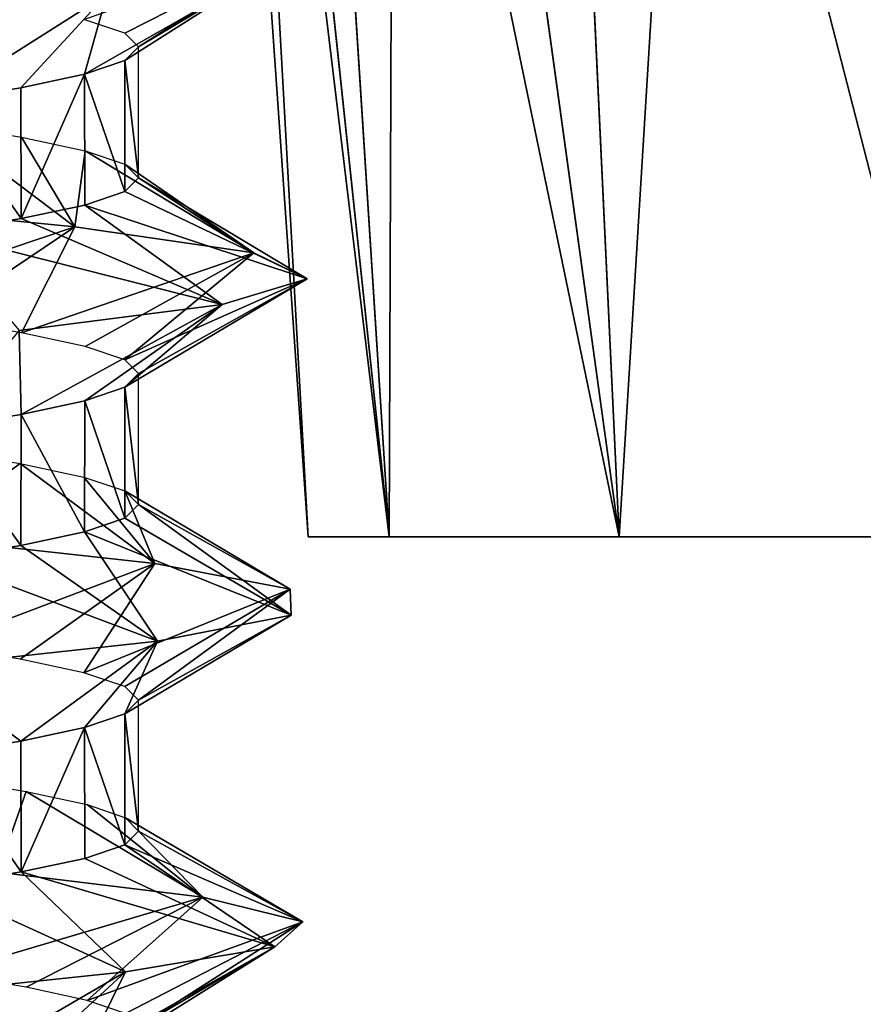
# Model space of a CAD drawing. Header units: millimetres. Extents: x -96 to 96, y -34 to 18.
# Tile 156 of 192: x 50.87 to 53.45, y 0.57 to 3.58. Entities that reach past the tile are written whole.
import ezdxf

# ---------------------------------------------------------------- set-up
doc = ezdxf.new("R2010")
doc.units = ezdxf.units.MM
doc.header["$LTSCALE"] = 65.185185
for name, color, linetype in [('2', 7, 'CONTINUOUS'), ('26', 7, 'CONTINUOUS'), ('27', 7, 'CONTINUOUS'), ('547', 7, 'CONTINUOUS'), ('549', 7, 'CONTINUOUS'), ('550', 7, 'CONTINUOUS'), ('551', 7, 'CONTINUOUS'), ('552', 7, 'CONTINUOUS'), ('6', 7, 'CONTINUOUS'), ('754', 7, 'CONTINUOUS'), ('755', 7, 'CONTINUOUS'), ('756', 7, 'CONTINUOUS'), ('793', 7, 'CONTINUOUS')]:
    doc.layers.add(name, color=color, linetype=linetype)

msp = doc.modelspace()

# ---------------------------------------------------------------- linework, layer by layer
at = {"layer": '2', "color": 7, "linetype": 'Continuous'}
for points in [[(74, -27.5, 22.1466), (3.9737, 10.2026, 22.4756), (3.7894, -9.8053, 22.301), (74, -27.5, 22.1466)], [(74, 10.2026, 22.4756), (3.9737, 10.2026, 22.4756), (74, -27.5, 22.1466), (74, 10.2026, 22.4756)]]:
    msp.add_3dface(points, dxfattribs=at)
at = {"layer": '26', "color": 7, "linetype": 'Continuous'}
for points in [[(71.4, -2, 19.4), (-71.4, -2, 19.4), (71.4, 13.6, 19.8085), (71.4, -2, 19.4)], [(71.4, 13.6, 19.8085), (-71.4, -2, 19.4), (-71.4, 13.6, 19.8085), (71.4, 13.6, 19.8085)]]:
    msp.add_3dface(points, dxfattribs=at)
at = {"layer": '27', "color": 7, "linetype": 'Continuous'}
for points in [[(-71.4, -2, -19.4), (71.4, -2, -19.4), (-71.4, 13.6, -19.8085), (-71.4, -2, -19.4)], [(-71.4, 13.6, -19.8085), (71.4, -2, -19.4), (71.4, 13.6, -19.8085), (-71.4, 13.6, -19.8085)]]:
    msp.add_3dface(points, dxfattribs=at)
at = {"layer": '547', "linetype": 'Continuous'}
for points in [[(51.2311, 3.5, -30), (51.1893, 3.4584, -29.682), (51.2311, 3.0992, -30), (51.2311, 3.5, -30)], [(51.1893, 3.4584, -29.682), (51.0655, 3.4165, -29.3833), (51.1891, 3.0575, -29.6811), (51.1893, 3.4584, -29.682)], [(51.2311, 3.0992, -30), (51.1893, 3.4584, -29.682), (51.1891, 3.0575, -29.6811), (51.2311, 3.0992, -30)], [(51.0655, 3.4165, -29.3833), (50.8709, 3.3751, -29.1299), (50.8714, 2.9744, -29.1304), (51.0655, 3.4165, -29.3833)], [(51.0663, 3.0159, -29.3848), (51.0655, 3.4165, -29.3833), (50.8714, 2.9744, -29.1304), (51.0663, 3.0159, -29.3848)], [(51.1891, 3.0575, -29.6811), (51.0655, 3.4165, -29.3833), (51.0663, 3.0159, -29.3848), (51.1891, 3.0575, -29.6811)], [(50.8709, 3.3751, -29.1299), (50.6178, 3.3337, -28.9352), (50.8714, 2.9744, -29.1304), (50.8709, 3.3751, -29.1299)], [(50.8714, 2.9744, -29.1304), (50.6178, 3.3337, -28.9352), (50.6129, 2.9321, -28.9323), (50.8714, 2.9744, -29.1304)], [(51.2311, 2.5, -30), (51.1891, 2.4583, -29.6811), (51.2311, 2.0992, -30), (51.2311, 2.5, -30)], [(51.1891, 2.4583, -29.6811), (51.0663, 2.4167, -29.3848), (51.1893, 2.0576, -29.6818), (51.1891, 2.4583, -29.6811)], [(51.2311, 2.0992, -30), (51.1891, 2.4583, -29.6811), (51.1893, 2.0576, -29.6818), (51.2311, 2.0992, -30)], [(51.0663, 2.4167, -29.3848), (50.8714, 2.3752, -29.1304), (51.0653, 2.0156, -29.3831), (51.0663, 2.4167, -29.3848)], [(51.1893, 2.0576, -29.6818), (51.0663, 2.4167, -29.3848), (51.0653, 2.0156, -29.3831), (51.1893, 2.0576, -29.6818)], [(50.8714, 2.3752, -29.1304), (50.6129, 2.3329, -28.9323), (50.8708, 1.9742, -29.1297), (50.8714, 2.3752, -29.1304)], [(51.0653, 2.0156, -29.3831), (50.8714, 2.3752, -29.1304), (50.8708, 1.9742, -29.1297), (51.0653, 2.0156, -29.3831)], [(50.8708, 1.9742, -29.1297), (50.6129, 2.3329, -28.9323), (50.6176, 1.9328, -28.9351), (50.8708, 1.9742, -29.1297)], [(51.2311, 1.5, -30), (51.1893, 1.4584, -29.6818), (51.2311, 1.0992, -30), (51.2311, 1.5, -30)], [(51.1893, 1.4584, -29.6818), (51.0653, 1.4165, -29.3831), (51.1892, 1.0575, -29.6815), (51.1893, 1.4584, -29.6818)], [(51.2311, 1.0992, -30), (51.1893, 1.4584, -29.6818), (51.1892, 1.0575, -29.6815), (51.2311, 1.0992, -30)], [(51.0653, 1.4165, -29.3831), (50.8708, 1.375, -29.1297), (50.8722, 0.9745, -29.1312), (51.0653, 1.4165, -29.3831)], [(51.0669, 1.016, -29.3858), (51.0653, 1.4165, -29.3831), (50.8722, 0.9745, -29.1312), (51.0669, 1.016, -29.3858)], [(51.1892, 1.0575, -29.6815), (51.0653, 1.4165, -29.3831), (51.0669, 1.016, -29.3858), (51.1892, 1.0575, -29.6815)], [(50.8708, 1.375, -29.1297), (50.6176, 1.3336, -28.9351), (50.8722, 0.9745, -29.1312), (50.8708, 1.375, -29.1297)], [(50.8722, 0.9745, -29.1312), (50.6176, 1.3336, -28.9351), (50.6138, 0.9323, -28.9328), (50.8722, 0.9745, -29.1312)]]:
    msp.add_3dface(points, dxfattribs=at)
at = {"layer": '549', "linetype": 'Continuous'}
for points in [[(50.6377, 1.2625, -31.0531), (50.8866, 1.2212, -30.8542), (50.7994, 0.9741, -31.5567), (50.6377, 1.2625, -31.0531)], [(50.7994, 0.9741, -31.5567), (50.8866, 1.2212, -30.8542), (51.4276, 0.8977, -31.0122), (50.7994, 0.9741, -31.5567)], [(50.8866, 1.2212, -30.8542), (51.0738, 1.1805, -30.6021), (51.4276, 0.8977, -31.0122), (50.8866, 1.2212, -30.8542)], [(51.0738, 1.1805, -30.6021), (51.191, 1.1399, -30.3117), (51.4276, 0.8977, -31.0122), (51.0738, 1.1805, -30.6021)], [(51.191, 1.1399, -30.3117), (51.2311, 1.0992, -30), (51.7336, 0.8214, -30.2392), (51.191, 1.1399, -30.3117)], [(51.4276, 0.8977, -31.0122), (51.191, 1.1399, -30.3117), (51.7336, 0.8214, -30.2392), (51.4276, 0.8977, -31.0122)], [(51.2311, 1.0992, -30), (51.1892, 1.0575, -29.6815), (51.7336, 0.8214, -30.2392), (51.2311, 1.0992, -30)], [(51.1892, 1.0575, -29.6815), (51.0669, 1.016, -29.3858), (51.6483, 0.7451, -29.4122), (51.1892, 1.0575, -29.6815)], [(51.7336, 0.8214, -30.2392), (51.1892, 1.0575, -29.6815), (51.6483, 0.7451, -29.4122), (51.7336, 0.8214, -30.2392)], [(51.0669, 1.016, -29.3858), (50.8722, 0.9745, -29.1312), (51.6483, 0.7451, -29.4122), (51.0669, 1.016, -29.3858)], [(50.8722, 0.9745, -29.1312), (50.6138, 0.9323, -28.9328), (51.1911, 0.6687, -28.7179), (50.8722, 0.9745, -29.1312)], [(51.6483, 0.7451, -29.4122), (50.8722, 0.9745, -29.1312), (51.1911, 0.6687, -28.7179), (51.6483, 0.7451, -29.4122)], [(51.1911, 0.6687, -28.7179), (50.6138, 0.9323, -28.9328), (50.465, 0.5924, -28.3129), (51.1911, 0.6687, -28.7179)]]:
    msp.add_3dface(points, dxfattribs=at)
at = {"layer": '550', "linetype": 'Continuous'}
for points in [[(50.7994, 0.9741, -31.5567), (51.4276, 0.8977, -31.0122), (50.6377, 0.6633, -31.0531), (50.7994, 0.9741, -31.5567)], [(50.6377, 0.6633, -31.0531), (51.4276, 0.8977, -31.0122), (50.8866, 0.622, -30.8542), (50.6377, 0.6633, -31.0531)], [(50.8866, 0.622, -30.8542), (51.4276, 0.8977, -31.0122), (51.0738, 0.5813, -30.6021), (50.8866, 0.622, -30.8542)], [(51.4276, 0.8977, -31.0122), (51.7336, 0.8214, -30.2392), (51.0738, 0.5813, -30.6021), (51.4276, 0.8977, -31.0122)], [(51.0738, 0.5813, -30.6021), (51.7336, 0.8214, -30.2392), (51.191, 0.5407, -30.3117), (51.0738, 0.5813, -30.6021)], [(51.7336, 0.8214, -30.2392), (51.2311, 0.5, -30), (51.191, 0.5407, -30.3117), (51.7336, 0.8214, -30.2392)], [(51.2311, 0.5, -30), (51.7336, 0.8214, -30.2392), (51.6483, 0.7451, -29.4122), (51.2311, 0.5, -30)], [(51.0669, 0.4169, -29.3858), (51.6483, 0.7451, -29.4122), (51.1911, 0.6687, -28.7179), (51.0669, 0.4169, -29.3858)], [(51.0669, 0.4169, -29.3858), (51.1892, 0.4584, -29.6815), (51.6483, 0.7451, -29.4122), (51.0669, 0.4169, -29.3858)], [(51.1892, 0.4584, -29.6815), (51.2311, 0.5, -30), (51.6483, 0.7451, -29.4122), (51.1892, 0.4584, -29.6815)], [(50.6138, 0.3331, -28.9328), (51.1911, 0.6687, -28.7179), (50.465, 0.5924, -28.3129), (50.6138, 0.3331, -28.9328)], [(50.6138, 0.3331, -28.9328), (50.8722, 0.3753, -29.1312), (51.1911, 0.6687, -28.7179), (50.6138, 0.3331, -28.9328)], [(50.8722, 0.3753, -29.1312), (51.0669, 0.4169, -29.3858), (51.1911, 0.6687, -28.7179), (50.8722, 0.3753, -29.1312)]]:
    msp.add_3dface(points, dxfattribs=at)
at = {"layer": '551', "linetype": 'Continuous'}
for points in [[(51.1337, 3.6618, -28.6669), (50.3227, 3.8914, -28.812), (50.3596, 3.5825, -28.2874), (51.1337, 3.6618, -28.6669)], [(51.0358, 2.9488, -31.4106), (50.2366, 3.028, -31.7339), (50.6157, 3.2658, -31.0661), (51.0358, 2.9488, -31.4106)], [(50.8729, 3.2237, -30.8681), (51.0358, 2.9488, -31.4106), (50.6157, 3.2658, -31.0661), (50.8729, 3.2237, -30.8681)], [(51.0675, 3.1822, -30.6131), (51.0358, 2.9488, -31.4106), (50.8729, 3.2237, -30.8681), (51.0675, 3.1822, -30.6131)], [(51.5836, 2.8696, -30.7449), (51.0358, 2.9488, -31.4106), (51.0675, 3.1822, -30.6131), (51.5836, 2.8696, -30.7449)], [(51.1894, 3.1407, -30.3178), (51.5836, 2.8696, -30.7449), (51.0675, 3.1822, -30.6131), (51.1894, 3.1407, -30.3178)], [(51.2311, 3.0992, -30), (51.5836, 2.8696, -30.7449), (51.1894, 3.1407, -30.3178), (51.2311, 3.0992, -30)], [(51.2311, 3.0992, -30), (51.1891, 3.0575, -29.6811), (51.7471, 2.7904, -29.8984), (51.2311, 3.0992, -30)], [(51.5836, 2.8696, -30.7449), (51.2311, 3.0992, -30), (51.7471, 2.7904, -29.8984), (51.5836, 2.8696, -30.7449)], [(51.1891, 3.0575, -29.6811), (51.0663, 3.0159, -29.3848), (51.7471, 2.7904, -29.8984), (51.1891, 3.0575, -29.6811)], [(51.0663, 3.0159, -29.3848), (50.8714, 2.9744, -29.1304), (51.4866, 2.7111, -29.0766), (51.0663, 3.0159, -29.3848)], [(51.7471, 2.7904, -29.8984), (51.0663, 3.0159, -29.3848), (51.4866, 2.7111, -29.0766), (51.7471, 2.7904, -29.8984)], [(50.8714, 2.9744, -29.1304), (50.6129, 2.9321, -28.9323), (51.4866, 2.7111, -29.0766), (50.8714, 2.9744, -29.1304)], [(51.4866, 2.7111, -29.0766), (50.6129, 2.9321, -28.9323), (50.8654, 2.6319, -28.4789), (51.4866, 2.7111, -29.0766)], [(50.8691, 2.2244, -30.8719), (50.5557, 1.9982, -31.6594), (50.6144, 2.266, -31.0668), (50.8691, 2.2244, -30.8719)], [(51.2805, 1.9189, -31.1928), (50.5557, 1.9982, -31.6594), (50.8691, 2.2244, -30.8719), (51.2805, 1.9189, -31.1928)], [(51.0639, 2.1831, -30.6194), (51.2805, 1.9189, -31.1928), (50.8691, 2.2244, -30.8719), (51.0639, 2.1831, -30.6194)], [(51.1888, 2.141, -30.32), (51.2805, 1.9189, -31.1928), (51.0639, 2.1831, -30.6194), (51.1888, 2.141, -30.32)], [(51.6946, 1.8397, -30.4367), (51.2805, 1.9189, -31.1928), (51.1888, 2.141, -30.32), (51.6946, 1.8397, -30.4367)], [(51.2311, 2.0992, -30), (51.6946, 1.8397, -30.4367), (51.1888, 2.141, -30.32), (51.2311, 2.0992, -30)], [(51.2311, 2.0992, -30), (51.1893, 2.0576, -29.6818), (51.6975, 1.7605, -29.5746), (51.2311, 2.0992, -30)], [(51.6946, 1.8397, -30.4367), (51.2311, 2.0992, -30), (51.6975, 1.7605, -29.5746), (51.6946, 1.8397, -30.4367)], [(51.1893, 2.0576, -29.6818), (51.0653, 2.0156, -29.3831), (51.6975, 1.7605, -29.5746), (51.1893, 2.0576, -29.6818)], [(51.0653, 2.0156, -29.3831), (50.8708, 1.9742, -29.1297), (51.2884, 1.6813, -28.8157), (51.0653, 2.0156, -29.3831)], [(51.6975, 1.7605, -29.5746), (51.0653, 2.0156, -29.3831), (51.2884, 1.6813, -28.8157), (51.6975, 1.7605, -29.5746)], [(50.8708, 1.9742, -29.1297), (50.6176, 1.9328, -28.9351), (51.2884, 1.6813, -28.8157), (50.8708, 1.9742, -29.1297)], [(51.2884, 1.6813, -28.8157), (50.6176, 1.9328, -28.9351), (50.5667, 1.6021, -28.3443), (51.2884, 1.6813, -28.8157)]]:
    msp.add_3dface(points, dxfattribs=at)
at = {"layer": '552', "linetype": 'Continuous'}
for points in [[(51.0639, 3.5839, -30.6195), (51.7354, 3.8202, -30.2259), (51.1888, 3.5419, -30.3201), (51.0639, 3.5839, -30.6195)], [(51.7354, 3.8202, -30.2259), (51.2311, 3.5, -30), (51.1888, 3.5419, -30.3201), (51.7354, 3.8202, -30.2259)], [(51.2311, 3.5, -30), (51.7354, 3.8202, -30.2259), (51.6326, 3.741, -29.3699), (51.2311, 3.5, -30)], [(51.0655, 3.4165, -29.3833), (51.6326, 3.741, -29.3699), (51.1337, 3.6618, -28.6669), (51.0655, 3.4165, -29.3833)], [(51.0655, 3.4165, -29.3833), (51.1893, 3.4584, -29.682), (51.6326, 3.741, -29.3699), (51.0655, 3.4165, -29.3833)], [(51.1893, 3.4584, -29.682), (51.2311, 3.5, -30), (51.6326, 3.741, -29.3699), (51.1893, 3.4584, -29.682)], [(50.6178, 3.3337, -28.9352), (51.1337, 3.6618, -28.6669), (50.3596, 3.5825, -28.2874), (50.6178, 3.3337, -28.9352)], [(50.6178, 3.3337, -28.9352), (50.8709, 3.3751, -29.1299), (51.1337, 3.6618, -28.6669), (50.6178, 3.3337, -28.9352)], [(50.8709, 3.3751, -29.1299), (51.0655, 3.4165, -29.3833), (51.1337, 3.6618, -28.6669), (50.8709, 3.3751, -29.1299)], [(50.2366, 3.028, -31.7339), (51.0358, 2.9488, -31.4106), (50.3194, 2.7082, -31.1889), (50.2366, 3.028, -31.7339)], [(50.3194, 2.7082, -31.1889), (51.0358, 2.9488, -31.4106), (50.6157, 2.6666, -31.0661), (50.3194, 2.7082, -31.1889)], [(50.6157, 2.6666, -31.0661), (51.0358, 2.9488, -31.4106), (50.8729, 2.6246, -30.8681), (50.6157, 2.6666, -31.0661)], [(51.0358, 2.9488, -31.4106), (51.5836, 2.8696, -30.7449), (50.8729, 2.6246, -30.8681), (51.0358, 2.9488, -31.4106)], [(50.8729, 2.6246, -30.8681), (51.5836, 2.8696, -30.7449), (51.0675, 2.583, -30.6131), (50.8729, 2.6246, -30.8681)], [(51.0675, 2.583, -30.6131), (51.5836, 2.8696, -30.7449), (51.1894, 2.5416, -30.3178), (51.0675, 2.583, -30.6131)], [(51.5836, 2.8696, -30.7449), (51.7471, 2.7904, -29.8984), (51.1894, 2.5416, -30.3178), (51.5836, 2.8696, -30.7449)], [(51.1891, 2.4583, -29.6811), (51.2311, 2.5, -30), (51.7471, 2.7904, -29.8984), (51.1891, 2.4583, -29.6811)], [(51.1891, 2.4583, -29.6811), (51.7471, 2.7904, -29.8984), (51.4866, 2.7111, -29.0766), (51.1891, 2.4583, -29.6811)], [(51.7471, 2.7904, -29.8984), (51.2311, 2.5, -30), (51.1894, 2.5416, -30.3178), (51.7471, 2.7904, -29.8984)], [(50.8714, 2.3752, -29.1304), (51.4866, 2.7111, -29.0766), (50.8654, 2.6319, -28.4789), (50.8714, 2.3752, -29.1304)], [(50.8714, 2.3752, -29.1304), (51.0663, 2.4167, -29.3848), (51.4866, 2.7111, -29.0766), (50.8714, 2.3752, -29.1304)], [(51.0663, 2.4167, -29.3848), (51.1891, 2.4583, -29.6811), (51.4866, 2.7111, -29.0766), (51.0663, 2.4167, -29.3848)], [(50.6129, 2.3329, -28.9323), (50.8714, 2.3752, -29.1304), (50.8654, 2.6319, -28.4789), (50.6129, 2.3329, -28.9323)], [(50.5557, 1.9982, -31.6594), (51.2805, 1.9189, -31.1928), (50.6144, 1.6668, -31.0668), (50.5557, 1.9982, -31.6594)], [(50.6144, 1.6668, -31.0668), (51.2805, 1.9189, -31.1928), (50.8691, 1.6253, -30.8719), (50.6144, 1.6668, -31.0668)], [(50.8691, 1.6253, -30.8719), (51.2805, 1.9189, -31.1928), (51.0639, 1.5839, -30.6194), (50.8691, 1.6253, -30.8719)], [(51.2805, 1.9189, -31.1928), (51.6946, 1.8397, -30.4367), (51.0639, 1.5839, -30.6194), (51.2805, 1.9189, -31.1928)], [(51.0639, 1.5839, -30.6194), (51.6946, 1.8397, -30.4367), (51.1888, 1.5419, -30.32), (51.0639, 1.5839, -30.6194)], [(51.6946, 1.8397, -30.4367), (51.2311, 1.5, -30), (51.1888, 1.5419, -30.32), (51.6946, 1.8397, -30.4367)], [(51.2311, 1.5, -30), (51.6946, 1.8397, -30.4367), (51.6975, 1.7605, -29.5746), (51.2311, 1.5, -30)], [(51.1893, 1.4584, -29.6818), (51.2311, 1.5, -30), (51.6975, 1.7605, -29.5746), (51.1893, 1.4584, -29.6818)], [(51.1893, 1.4584, -29.6818), (51.6975, 1.7605, -29.5746), (51.2884, 1.6813, -28.8157), (51.1893, 1.4584, -29.6818)], [(50.8708, 1.375, -29.1297), (51.2884, 1.6813, -28.8157), (50.5667, 1.6021, -28.3443), (50.8708, 1.375, -29.1297)], [(50.8708, 1.375, -29.1297), (51.0653, 1.4165, -29.3831), (51.2884, 1.6813, -28.8157), (50.8708, 1.375, -29.1297)], [(51.0653, 1.4165, -29.3831), (51.1893, 1.4584, -29.6818), (51.2884, 1.6813, -28.8157), (51.0653, 1.4165, -29.3831)], [(50.6176, 1.3336, -28.9351), (50.8708, 1.375, -29.1297), (50.5667, 1.6021, -28.3443), (50.6176, 1.3336, -28.9351)]]:
    msp.add_3dface(points, dxfattribs=at)
at = {"layer": '6', "color": 7, "linetype": 'Continuous'}
for points in [[(74, 10.2026, -22.4756), (74, -27.5, -22.1466), (3.6186, -27.5, -22.1466), (74, 10.2026, -22.4756)], [(3.8118, -7.4278, -22.3217), (74, 10.2026, -22.4756), (3.6186, -27.5, -22.1466), (3.8118, -7.4278, -22.3217)], [(3.9737, 10.2026, -22.4756), (74, 10.2026, -22.4756), (3.8118, -7.4278, -22.3217), (3.9737, 10.2026, -22.4756)]]:
    msp.add_3dface(points, dxfattribs=at)
at = {"layer": '754', "color": 7, "linetype": 'Continuous', "true_color": 0xe0f2ff}
for points in [[(51.75, 2), (51.9974, 2, -1.2437), (53.75, 2), (51.75, 2)], [(54.375, 2, 1.0825), (51.75, 2), (53.9175, 2, 0.625), (54.375, 2, 1.0825)], [(51.75, 2), (53.75, 2), (53.9175, 2, 0.625), (51.75, 2)], [(51.9974, 2, 1.2437), (51.75, 2), (54.375, 2, 1.0825), (51.9974, 2, 1.2437)], [(51.9974, 2, -1.2437), (52.7019, 2, -2.2981), (55, 2, -1.25), (51.9974, 2, -1.2437)], [(53.75, 2), (51.9974, 2, -1.2437), (53.9175, 2, -0.625), (53.75, 2)], [(55, 2, 1.25), (51.9974, 2, 1.2437), (54.375, 2, 1.0825), (55, 2, 1.25)], [(57.2981, 2, 2.2981), (51.9974, 2, 1.2437), (55, 2, 1.25), (57.2981, 2, 2.2981)], [(52.7019, 2, 2.2981), (51.9974, 2, 1.2437), (57.2981, 2, 2.2981), (52.7019, 2, 2.2981)], [(54.375, 2, -1.0825), (51.9974, 2, -1.2437), (55, 2, -1.25), (54.375, 2, -1.0825)], [(53.9175, 2, -0.625), (51.9974, 2, -1.2437), (54.375, 2, -1.0825), (53.9175, 2, -0.625)], [(53.7563, 2, -3.0026), (57.2981, 2, -2.2981), (52.7019, 2, -2.2981), (53.7563, 2, -3.0026)], [(57.2981, 2, -2.2981), (58.0026, 2, -1.2437), (52.7019, 2, -2.2981), (57.2981, 2, -2.2981)], [(56.2437, 2, 3.0026), (52.7019, 2, 2.2981), (57.2981, 2, 2.2981), (56.2437, 2, 3.0026)], [(53.7563, 2, 3.0026), (52.7019, 2, 2.2981), (56.2437, 2, 3.0026), (53.7563, 2, 3.0026)], [(52.7019, 2, -2.2981), (58.0026, 2, -1.2437), (55, 2, -1.25), (52.7019, 2, -2.2981)]]:
    msp.add_3dface(points, dxfattribs=at)
at = {"layer": '755', "color": 7, "linetype": 'Continuous', "true_color": 0xe0f2ff}
for points in [[(53.0138, 7.0781, 3.0086), (53.7563, 2, 3.0026), (53.6399, 7.1526, 3.3443), (53.0138, 7.0781, 3.0086)], [(52.466, 7.0128, 2.5579), (53.7563, 2, 3.0026), (53.0138, 7.0781, 3.0086), (52.466, 7.0128, 2.5579)], [(52.0172, 6.9594, 2.0099), (52.7019, 2, 2.2981), (52.466, 7.0128, 2.5579), (52.0172, 6.9594, 2.0099)], [(52.7019, 2, 2.2981), (53.7563, 2, 3.0026), (52.466, 7.0128, 2.5579), (52.7019, 2, 2.2981)], [(51.684, 6.9196, 1.386), (52.7019, 2, 2.2981), (52.0172, 6.9594, 2.0099), (51.684, 6.9196, 1.386)], [(51.4784, 6.8952, 0.7093), (51.9974, 2, 1.2437), (51.684, 6.9196, 1.386), (51.4784, 6.8952, 0.7093)], [(51.9974, 2, 1.2437), (52.7019, 2, 2.2981), (51.684, 6.9196, 1.386), (51.9974, 2, 1.2437)], [(51.4083, 6.8868), (51.9974, 2, 1.2437), (51.4784, 6.8952, 0.7093), (51.4083, 6.8868)], [(51.75, 2), (51.9974, 2, 1.2437), (51.4083, 6.8868), (51.75, 2)]]:
    msp.add_3dface(points, dxfattribs=at)
at = {"layer": '756', "color": 7, "linetype": 'Continuous', "true_color": 0xe0f2ff}
for points in [[(53.64, 7.1526, -3.3444), (53.7563, 2, -3.0026), (53.0132, 7.078, -3.0082), (53.64, 7.1526, -3.3444)], [(53.0132, 7.078, -3.0082), (52.7019, 2, -2.2981), (52.4648, 7.0127, -2.5567), (53.0132, 7.078, -3.0082)], [(53.7563, 2, -3.0026), (52.7019, 2, -2.2981), (53.0132, 7.078, -3.0082), (53.7563, 2, -3.0026)], [(52.4648, 7.0127, -2.5567), (52.7019, 2, -2.2981), (52.0157, 6.9592, -2.0078), (52.4648, 7.0127, -2.5567)], [(52.0157, 6.9592, -2.0078), (51.9974, 2, -1.2437), (51.6826, 6.9195, -1.3827), (52.0157, 6.9592, -2.0078)], [(52.7019, 2, -2.2981), (51.9974, 2, -1.2437), (52.0157, 6.9592, -2.0078), (52.7019, 2, -2.2981)], [(51.6826, 6.9195, -1.3827), (51.9974, 2, -1.2437), (51.4777, 6.8951, -0.7054), (51.6826, 6.9195, -1.3827)], [(51.75, 2), (51.4083, 6.8868), (51.4777, 6.8951, -0.7054), (51.75, 2)], [(51.9974, 2, -1.2437), (51.75, 2), (51.4777, 6.8951, -0.7054), (51.9974, 2, -1.2437)]]:
    msp.add_3dface(points, dxfattribs=at)
at = {"layer": '793', "color": 7, "linetype": 'Continuous', "true_color": 0xe0f2ff}
for points in [[(-58.6204, 1.4337, 15.8445), (-59.6423, 11.208, 16.3567), (72.3, 13, 16.4506), (-58.6204, 1.4337, 15.8445)], [(-58.2735, 0.3148, 15.7858), (-58.6204, 1.4337, 15.8445), (72.3, 13, 16.4506), (-58.2735, 0.3148, 15.7858)], [(-57.525, -0.5855, 15.7386), (-58.2735, 0.3148, 15.7858), (72.3, 13, 16.4506), (-57.525, -0.5855, 15.7386)], [(-56.4895, -1.1305, 15.7101), (-57.525, -0.5855, 15.7386), (72.3, 13, 16.4506), (-56.4895, -1.1305, 15.7101)], [(-55.3248, -1.2381, 15.7044), (-56.4895, -1.1305, 15.7101), (72.3, 13, 16.4506), (-55.3248, -1.2381, 15.7044)], [(-51.7315, -0.8624, 15.7241), (-55.3248, -1.2381, 15.7044), (72.3, 13, 16.4506), (-51.7315, -0.8624, 15.7241)], [(-50.7369, -0.7584, 15.7296), (-51.7315, -0.8624, 15.7241), (72.3, 13, 16.4506), (-50.7369, -0.7584, 15.7296)], [(-48.7478, -0.5505, 15.7405), (-50.7369, -0.7584, 15.7296), (72.3, 13, 16.4506), (-48.7478, -0.5505, 15.7405)], [(-47.7532, -0.4465, 15.7459), (-48.7478, -0.5505, 15.7405), (72.3, 13, 16.4506), (-47.7532, -0.4465, 15.7459)], [(-45.7641, -0.2385, 15.7568), (-47.7532, -0.4465, 15.7459), (72.3, 13, 16.4506), (-45.7641, -0.2385, 15.7568)], [(-44.7695, -0.1346, 15.7623), (-45.7641, -0.2385, 15.7568), (72.3, 13, 16.4506), (-44.7695, -0.1346, 15.7623)], [(-42.7804, 0.0734, 15.7732), (-44.7695, -0.1346, 15.7623), (72.3, 13, 16.4506), (-42.7804, 0.0734, 15.7732)], [(-41.7858, 0.1774, 15.7786), (-42.7804, 0.0734, 15.7732), (72.3, 13, 16.4506), (-41.7858, 0.1774, 15.7786)], [(-39.7967, 0.3853, 15.7895), (-41.7858, 0.1774, 15.7786), (72.3, 13, 16.4506), (-39.7967, 0.3853, 15.7895)], [(-38.8021, 0.4893, 15.795), (-39.7967, 0.3853, 15.7895), (72.3, 13, 16.4506), (-38.8021, 0.4893, 15.795)], [(-36.813, 0.6973, 15.8059), (-38.8021, 0.4893, 15.795), (72.3, 13, 16.4506), (-36.813, 0.6973, 15.8059)], [(-35.8184, 0.8012, 15.8113), (-36.813, 0.6973, 15.8059), (72.3, 13, 16.4506), (-35.8184, 0.8012, 15.8113)], [(-33.8293, 1.0092, 15.8222), (-35.8184, 0.8012, 15.8113), (72.3, 13, 16.4506), (-33.8293, 1.0092, 15.8222)], [(-32.8347, 1.1132, 15.8277), (-33.8293, 1.0092, 15.8222), (72.3, 13, 16.4506), (-32.8347, 1.1132, 15.8277)], [(-30.8456, 1.3211, 15.8386), (-32.8347, 1.1132, 15.8277), (72.3, 13, 16.4506), (-30.8456, 1.3211, 15.8386)], [(-29.851, 1.4251, 15.844), (-30.8456, 1.3211, 15.8386), (72.3, 13, 16.4506), (-29.851, 1.4251, 15.844)], [(-27.8619, 1.6331, 15.8549), (-29.851, 1.4251, 15.844), (72.3, 13, 16.4506), (-27.8619, 1.6331, 15.8549)], [(-26.8673, 1.737, 15.8604), (-27.8619, 1.6331, 15.8549), (72.3, 13, 16.4506), (-26.8673, 1.737, 15.8604)], [(-24.8782, 1.945, 15.8712), (-26.8673, 1.737, 15.8604), (72.3, 13, 16.4506), (-24.8782, 1.945, 15.8712)], [(-23.8836, 2.049, 15.8767), (-24.8782, 1.945, 15.8712), (72.3, 13, 16.4506), (-23.8836, 2.049, 15.8767)], [(-21.8945, 2.2569, 15.8876), (-23.8836, 2.049, 15.8767), (72.3, 13, 16.4506), (-21.8945, 2.2569, 15.8876)], [(-20.8999, 2.3609, 15.893), (-21.8945, 2.2569, 15.8876), (72.3, 13, 16.4506), (-20.8999, 2.3609, 15.893)], [(-18.9108, 2.5689, 15.9039), (-20.8999, 2.3609, 15.893), (72.3, 13, 16.4506), (-18.9108, 2.5689, 15.9039)], [(-17.9162, 2.6728, 15.9094), (-18.9108, 2.5689, 15.9039), (72.3, 13, 16.4506), (-17.9162, 2.6728, 15.9094)], [(-15.9271, 2.8808, 15.9203), (-17.9162, 2.6728, 15.9094), (72.3, 13, 16.4506), (-15.9271, 2.8808, 15.9203)], [(-14.9326, 2.9848, 15.9257), (-15.9271, 2.8808, 15.9203), (72.3, 13, 16.4506), (-14.9326, 2.9848, 15.9257)], [(-12.9434, 3.1927, 15.9366), (-14.9326, 2.9848, 15.9257), (72.3, 13, 16.4506), (-12.9434, 3.1927, 15.9366)], [(-11.9489, 3.2967, 15.9421), (-12.9434, 3.1927, 15.9366), (72.3, 13, 16.4506), (-11.9489, 3.2967, 15.9421)], [(-9.9597, 3.5047, 15.953), (-11.9489, 3.2967, 15.9421), (72.3, 13, 16.4506), (-9.9597, 3.5047, 15.953)], [(-8.9652, 3.6086, 15.9584), (-9.9597, 3.5047, 15.953), (72.3, 13, 16.4506), (-8.9652, 3.6086, 15.9584)]]:
    msp.add_3dface(points, dxfattribs=at)

doc.saveas('drawing.dxf')
